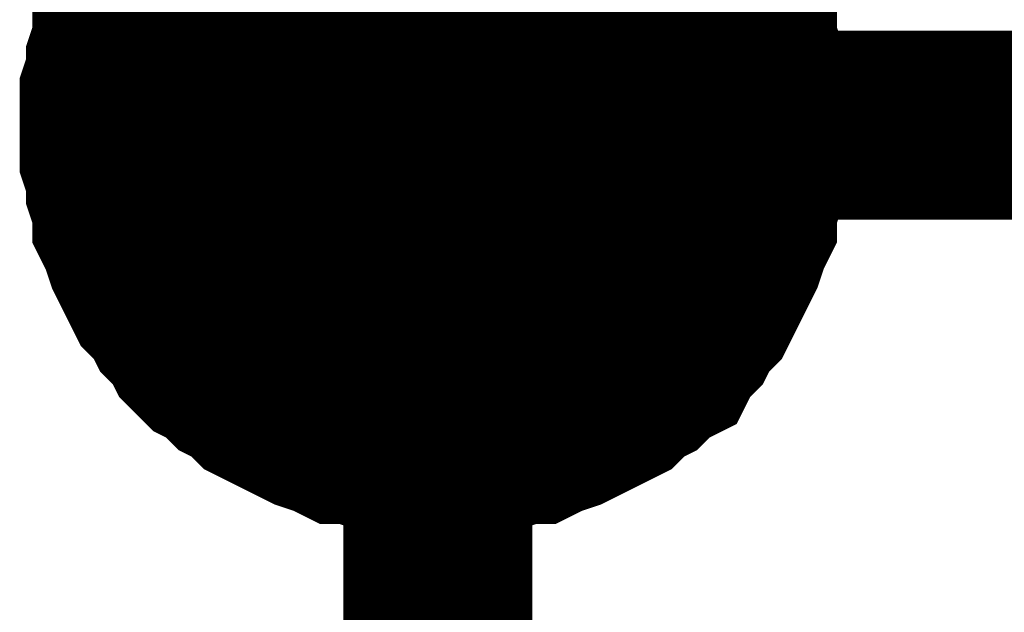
# Model space of a CAD drawing. Header units: inches. Extents: x 0 to 17, y 0 to 11.
# Tile 32 of 114: x 3.5745 to 3.636, y 5.7193 to 5.7564. Entities that reach past the tile are written whole.
import ezdxf

# ---------------------------------------------------------------- set-up
doc = ezdxf.new("R2010")
doc.units = ezdxf.units.IN
doc.header["$MEASUREMENT"] = 0
doc.layers.add('Sheet', color=255, linetype='Continuous')

msp = doc.modelspace()

# ---------------------------------------------------------------- linework, layer by layer
at = {"layer": 'Sheet'}
for points in [[(4.450606, 5.849697, 0.0118, 0.0118, 0), (4.450606, 5.749784, 0.0118, 0.0118, 0), (4.050583, 5.749784, 0.0118, 0.0118, 0), (3.600606, 5.749784, 0.0118, 0.0118, 0), (3.600606, 5.849697, 0.0118, 0.0118, 0)], [(3.580387, 5.749784, 0.0118, 0.0118, 0), (3.580387, 5.750973, 0.0118, 0.0118, 0), (3.580387, 5.751766, 0.0118, 0.0118, 0), (3.580784, 5.752956, 0.0118, 0.0118, 0), (3.580784, 5.753749, 0.0118, 0.0118, 0), (3.58118, 5.754938, 0.0118, 0.0118, 0), (3.58118, 5.755731, 0.0118, 0.0118, 0), (3.581576, 5.756524, 0.0118, 0.0118, 0), (3.581973, 5.757713, 0.0118, 0.0118, 0), (3.582369, 5.758506, 0.0118, 0.0118, 0), (3.582766, 5.759299, 0.0118, 0.0118, 0), (3.583162, 5.760092, 0.0118, 0.0118, 0), (3.583955, 5.760885, 0.0118, 0.0118, 0), (3.584352, 5.761678, 0.0118, 0.0118, 0), (3.585145, 5.762471, 0.0118, 0.0118, 0)], [(3.580387, 5.749784, 0.0118, 0.0118, 0), (3.580387, 5.750973, 0.0118, 0.0118, 0), (3.580387, 5.751766, 0.0118, 0.0118, 0), (3.580784, 5.752956, 0.0118, 0.0118, 0), (3.580784, 5.753749, 0.0118, 0.0118, 0), (3.58118, 5.754938, 0.0118, 0.0118, 0), (3.58118, 5.755731, 0.0118, 0.0118, 0), (3.581576, 5.756524, 0.0118, 0.0118, 0), (3.581973, 5.757713, 0.0118, 0.0118, 0), (3.582369, 5.758506, 0.0118, 0.0118, 0), (3.582766, 5.759299, 0.0118, 0.0118, 0), (3.583162, 5.760092, 0.0118, 0.0118, 0), (3.583955, 5.760885, 0.0118, 0.0118, 0), (3.584352, 5.761678, 0.0118, 0.0118, 0), (3.585145, 5.762471, 0.0118, 0.0118, 0)], [(3.580387, 5.749784, 0.0118, 0.0118, 0), (3.580387, 5.750973, 0.0118, 0.0118, 0), (3.580387, 5.751766, 0.0118, 0.0118, 0), (3.580784, 5.752956, 0.0118, 0.0118, 0), (3.580784, 5.753749, 0.0118, 0.0118, 0), (3.58118, 5.754938, 0.0118, 0.0118, 0), (3.58118, 5.755731, 0.0118, 0.0118, 0), (3.581576, 5.756524, 0.0118, 0.0118, 0), (3.581973, 5.757713, 0.0118, 0.0118, 0), (3.582369, 5.758506, 0.0118, 0.0118, 0), (3.582766, 5.759299, 0.0118, 0.0118, 0), (3.583162, 5.760092, 0.0118, 0.0118, 0), (3.583955, 5.760885, 0.0118, 0.0118, 0), (3.584352, 5.761678, 0.0118, 0.0118, 0), (3.585145, 5.762471, 0.0118, 0.0118, 0)], [(3.580387, 5.749784, 0.0118, 0.0118, 0), (3.580387, 5.750973, 0.0118, 0.0118, 0), (3.580387, 5.751766, 0.0118, 0.0118, 0), (3.580784, 5.752956, 0.0118, 0.0118, 0), (3.580784, 5.753749, 0.0118, 0.0118, 0), (3.58118, 5.754938, 0.0118, 0.0118, 0), (3.58118, 5.755731, 0.0118, 0.0118, 0), (3.581576, 5.756524, 0.0118, 0.0118, 0), (3.581973, 5.757713, 0.0118, 0.0118, 0), (3.582369, 5.758506, 0.0118, 0.0118, 0), (3.582766, 5.759299, 0.0118, 0.0118, 0), (3.583162, 5.760092, 0.0118, 0.0118, 0), (3.583955, 5.760885, 0.0118, 0.0118, 0), (3.584352, 5.761678, 0.0118, 0.0118, 0), (3.585145, 5.762471, 0.0118, 0.0118, 0)], [(3.616068, 5.762471, 0.0118, 0.0118, 0), (3.616465, 5.761678, 0.0118, 0.0118, 0), (3.617257, 5.760885, 0.0118, 0.0118, 0), (3.617654, 5.760092, 0.0118, 0.0118, 0), (3.61805, 5.759299, 0.0118, 0.0118, 0), (3.618447, 5.758506, 0.0118, 0.0118, 0), (3.618843, 5.757713, 0.0118, 0.0118, 0), (3.61924, 5.756524, 0.0118, 0.0118, 0), (3.619636, 5.755731, 0.0118, 0.0118, 0), (3.619636, 5.754938, 0.0118, 0.0118, 0), (3.620033, 5.753749, 0.0118, 0.0118, 0), (3.620033, 5.752956, 0.0118, 0.0118, 0), (3.620429, 5.751766, 0.0118, 0.0118, 0), (3.620429, 5.750973, 0.0118, 0.0118, 0), (3.620429, 5.749784, 0.0118, 0.0118, 0)], [(3.616068, 5.762471, 0.0118, 0.0118, 0), (3.616465, 5.761678, 0.0118, 0.0118, 0), (3.617257, 5.760885, 0.0118, 0.0118, 0), (3.617654, 5.760092, 0.0118, 0.0118, 0), (3.61805, 5.759299, 0.0118, 0.0118, 0), (3.618447, 5.758506, 0.0118, 0.0118, 0), (3.618843, 5.757713, 0.0118, 0.0118, 0), (3.61924, 5.756524, 0.0118, 0.0118, 0), (3.619636, 5.755731, 0.0118, 0.0118, 0), (3.619636, 5.754938, 0.0118, 0.0118, 0), (3.620033, 5.753749, 0.0118, 0.0118, 0), (3.620033, 5.752956, 0.0118, 0.0118, 0), (3.620429, 5.751766, 0.0118, 0.0118, 0), (3.620429, 5.750973, 0.0118, 0.0118, 0), (3.620429, 5.749784, 0.0118, 0.0118, 0)], [(3.616068, 5.762471, 0.0118, 0.0118, 0), (3.616465, 5.761678, 0.0118, 0.0118, 0), (3.617257, 5.760885, 0.0118, 0.0118, 0), (3.617654, 5.760092, 0.0118, 0.0118, 0), (3.61805, 5.759299, 0.0118, 0.0118, 0), (3.618447, 5.758506, 0.0118, 0.0118, 0), (3.618843, 5.757713, 0.0118, 0.0118, 0), (3.61924, 5.756524, 0.0118, 0.0118, 0), (3.619636, 5.755731, 0.0118, 0.0118, 0), (3.619636, 5.754938, 0.0118, 0.0118, 0), (3.620033, 5.753749, 0.0118, 0.0118, 0), (3.620033, 5.752956, 0.0118, 0.0118, 0), (3.620429, 5.751766, 0.0118, 0.0118, 0), (3.620429, 5.750973, 0.0118, 0.0118, 0), (3.620429, 5.749784, 0.0118, 0.0118, 0)], [(3.616068, 5.762471, 0.0118, 0.0118, 0), (3.616465, 5.761678, 0.0118, 0.0118, 0), (3.617257, 5.760885, 0.0118, 0.0118, 0), (3.617654, 5.760092, 0.0118, 0.0118, 0), (3.61805, 5.759299, 0.0118, 0.0118, 0), (3.618447, 5.758506, 0.0118, 0.0118, 0), (3.618843, 5.757713, 0.0118, 0.0118, 0), (3.61924, 5.756524, 0.0118, 0.0118, 0), (3.619636, 5.755731, 0.0118, 0.0118, 0), (3.619636, 5.754938, 0.0118, 0.0118, 0), (3.620033, 5.753749, 0.0118, 0.0118, 0), (3.620033, 5.752956, 0.0118, 0.0118, 0), (3.620429, 5.751766, 0.0118, 0.0118, 0), (3.620429, 5.750973, 0.0118, 0.0118, 0), (3.620429, 5.749784, 0.0118, 0.0118, 0)], [(3.580387, 5.749784, 0.0039, 0.0039, 0), (3.580387, 5.750973, 0.0039, 0.0039, 0), (3.580387, 5.751766, 0.0039, 0.0039, 0), (3.580784, 5.752956, 0.0039, 0.0039, 0), (3.580784, 5.753749, 0.0039, 0.0039, 0), (3.58118, 5.754938, 0.0039, 0.0039, 0), (3.58118, 5.755731, 0.0039, 0.0039, 0), (3.581576, 5.756524, 0.0039, 0.0039, 0), (3.581973, 5.757713, 0.0039, 0.0039, 0), (3.582369, 5.758506, 0.0039, 0.0039, 0)], [(3.580387, 5.749784, 0.0039, 0.0039, 0), (3.580387, 5.750973, 0.0039, 0.0039, 0), (3.580387, 5.751766, 0.0039, 0.0039, 0), (3.580784, 5.752956, 0.0039, 0.0039, 0), (3.580784, 5.753749, 0.0039, 0.0039, 0), (3.58118, 5.754938, 0.0039, 0.0039, 0), (3.58118, 5.755731, 0.0039, 0.0039, 0), (3.581576, 5.756524, 0.0039, 0.0039, 0), (3.581973, 5.757713, 0.0039, 0.0039, 0), (3.582369, 5.758506, 0.0039, 0.0039, 0)], [(3.580387, 5.749784, 0.0039, 0.0039, 0), (3.580387, 5.750973, 0.0039, 0.0039, 0), (3.580387, 5.751766, 0.0039, 0.0039, 0), (3.580784, 5.752956, 0.0039, 0.0039, 0), (3.580784, 5.753749, 0.0039, 0.0039, 0), (3.58118, 5.754938, 0.0039, 0.0039, 0), (3.58118, 5.755731, 0.0039, 0.0039, 0), (3.581576, 5.756524, 0.0039, 0.0039, 0), (3.581973, 5.757713, 0.0039, 0.0039, 0), (3.582369, 5.758506, 0.0039, 0.0039, 0)], [(3.580387, 5.749784, 0.0039, 0.0039, 0), (3.580387, 5.750973, 0.0039, 0.0039, 0), (3.580387, 5.751766, 0.0039, 0.0039, 0), (3.580784, 5.752956, 0.0039, 0.0039, 0), (3.580784, 5.753749, 0.0039, 0.0039, 0), (3.58118, 5.754938, 0.0039, 0.0039, 0), (3.58118, 5.755731, 0.0039, 0.0039, 0), (3.581576, 5.756524, 0.0039, 0.0039, 0), (3.581973, 5.757713, 0.0039, 0.0039, 0), (3.582369, 5.758506, 0.0039, 0.0039, 0)], [(3.618447, 5.758506, 0.0039, 0.0039, 0), (3.618843, 5.757713, 0.0039, 0.0039, 0), (3.61924, 5.756524, 0.0039, 0.0039, 0), (3.619636, 5.755731, 0.0039, 0.0039, 0), (3.619636, 5.754938, 0.0039, 0.0039, 0), (3.620033, 5.753749, 0.0039, 0.0039, 0), (3.620033, 5.752956, 0.0039, 0.0039, 0), (3.620429, 5.751766, 0.0039, 0.0039, 0), (3.620429, 5.750973, 0.0039, 0.0039, 0), (3.620429, 5.749784, 0.0039, 0.0039, 0)], [(3.618447, 5.758506, 0.0039, 0.0039, 0), (3.618843, 5.757713, 0.0039, 0.0039, 0), (3.61924, 5.756524, 0.0039, 0.0039, 0), (3.619636, 5.755731, 0.0039, 0.0039, 0), (3.619636, 5.754938, 0.0039, 0.0039, 0), (3.620033, 5.753749, 0.0039, 0.0039, 0), (3.620033, 5.752956, 0.0039, 0.0039, 0), (3.620429, 5.751766, 0.0039, 0.0039, 0), (3.620429, 5.750973, 0.0039, 0.0039, 0), (3.620429, 5.749784, 0.0039, 0.0039, 0)], [(3.618447, 5.758506, 0.0039, 0.0039, 0), (3.618843, 5.757713, 0.0039, 0.0039, 0), (3.61924, 5.756524, 0.0039, 0.0039, 0), (3.619636, 5.755731, 0.0039, 0.0039, 0), (3.619636, 5.754938, 0.0039, 0.0039, 0), (3.620033, 5.753749, 0.0039, 0.0039, 0), (3.620033, 5.752956, 0.0039, 0.0039, 0), (3.620429, 5.751766, 0.0039, 0.0039, 0), (3.620429, 5.750973, 0.0039, 0.0039, 0), (3.620429, 5.749784, 0.0039, 0.0039, 0)], [(3.618447, 5.758506, 0.0039, 0.0039, 0), (3.618843, 5.757713, 0.0039, 0.0039, 0), (3.61924, 5.756524, 0.0039, 0.0039, 0), (3.619636, 5.755731, 0.0039, 0.0039, 0), (3.619636, 5.754938, 0.0039, 0.0039, 0), (3.620033, 5.753749, 0.0039, 0.0039, 0), (3.620033, 5.752956, 0.0039, 0.0039, 0), (3.620429, 5.751766, 0.0039, 0.0039, 0), (3.620429, 5.750973, 0.0039, 0.0039, 0), (3.620429, 5.749784, 0.0039, 0.0039, 0)], [(3.600606, 5.72996, 0.0118, 0.0118, 0), (3.599417, 5.72996, 0.0118, 0.0118, 0), (3.598624, 5.72996, 0.0118, 0.0118, 0), (3.597435, 5.730356, 0.0118, 0.0118, 0), (3.596642, 5.730356, 0.0118, 0.0118, 0), (3.595452, 5.730753, 0.0118, 0.0118, 0), (3.59466, 5.730753, 0.0118, 0.0118, 0), (3.593867, 5.731149, 0.0118, 0.0118, 0), (3.592677, 5.731546, 0.0118, 0.0118, 0), (3.591884, 5.731942, 0.0118, 0.0118, 0), (3.591091, 5.732339, 0.0118, 0.0118, 0), (3.590299, 5.732735, 0.0118, 0.0118, 0), (3.589506, 5.733131, 0.0118, 0.0118, 0), (3.588713, 5.733924, 0.0118, 0.0118, 0), (3.58792, 5.734321, 0.0118, 0.0118, 0), (3.587127, 5.735114, 0.0118, 0.0118, 0), (3.586334, 5.73551, 0.0118, 0.0118, 0), (3.585541, 5.736303, 0.0118, 0.0118, 0), (3.585145, 5.737096, 0.0118, 0.0118, 0), (3.584352, 5.737889, 0.0118, 0.0118, 0), (3.583955, 5.738682, 0.0118, 0.0118, 0), (3.583162, 5.739475, 0.0118, 0.0118, 0), (3.582766, 5.740268, 0.0118, 0.0118, 0), (3.582369, 5.741061, 0.0118, 0.0118, 0), (3.581973, 5.741854, 0.0118, 0.0118, 0), (3.581576, 5.743044, 0.0118, 0.0118, 0), (3.58118, 5.743837, 0.0118, 0.0118, 0), (3.58118, 5.744629, 0.0118, 0.0118, 0), (3.580784, 5.745819, 0.0118, 0.0118, 0), (3.580784, 5.746612, 0.0118, 0.0118, 0), (3.580387, 5.747801, 0.0118, 0.0118, 0), (3.580387, 5.748594, 0.0118, 0.0118, 0), (3.580387, 5.749784, 0.0118, 0.0118, 0)], [(3.580387, 5.749784, 0.0118, 0.0118, 0), (3.580387, 5.749784, 0.0118, 0.0118, 0)], [(3.600606, 5.72996, 0.0118, 0.0118, 0), (3.599417, 5.72996, 0.0118, 0.0118, 0), (3.598624, 5.72996, 0.0118, 0.0118, 0), (3.597435, 5.730356, 0.0118, 0.0118, 0), (3.596642, 5.730356, 0.0118, 0.0118, 0), (3.595452, 5.730753, 0.0118, 0.0118, 0), (3.59466, 5.730753, 0.0118, 0.0118, 0), (3.593867, 5.731149, 0.0118, 0.0118, 0), (3.592677, 5.731546, 0.0118, 0.0118, 0), (3.591884, 5.731942, 0.0118, 0.0118, 0), (3.591091, 5.732339, 0.0118, 0.0118, 0), (3.590299, 5.732735, 0.0118, 0.0118, 0), (3.589506, 5.733131, 0.0118, 0.0118, 0), (3.588713, 5.733924, 0.0118, 0.0118, 0), (3.58792, 5.734321, 0.0118, 0.0118, 0), (3.587127, 5.735114, 0.0118, 0.0118, 0), (3.586334, 5.73551, 0.0118, 0.0118, 0), (3.585541, 5.736303, 0.0118, 0.0118, 0), (3.585145, 5.737096, 0.0118, 0.0118, 0), (3.584352, 5.737889, 0.0118, 0.0118, 0), (3.583955, 5.738682, 0.0118, 0.0118, 0), (3.583162, 5.739475, 0.0118, 0.0118, 0), (3.582766, 5.740268, 0.0118, 0.0118, 0), (3.582369, 5.741061, 0.0118, 0.0118, 0), (3.581973, 5.741854, 0.0118, 0.0118, 0), (3.581576, 5.743044, 0.0118, 0.0118, 0), (3.58118, 5.743837, 0.0118, 0.0118, 0), (3.58118, 5.744629, 0.0118, 0.0118, 0), (3.580784, 5.745819, 0.0118, 0.0118, 0), (3.580784, 5.746612, 0.0118, 0.0118, 0), (3.580387, 5.747801, 0.0118, 0.0118, 0), (3.580387, 5.748594, 0.0118, 0.0118, 0), (3.580387, 5.749784, 0.0118, 0.0118, 0)], [(3.580387, 5.749784, 0.0118, 0.0118, 0), (3.580387, 5.749784, 0.0118, 0.0118, 0)], [(3.600606, 5.72996, 0.0118, 0.0118, 0), (3.599417, 5.72996, 0.0118, 0.0118, 0), (3.598624, 5.72996, 0.0118, 0.0118, 0), (3.597435, 5.730356, 0.0118, 0.0118, 0), (3.596642, 5.730356, 0.0118, 0.0118, 0), (3.595452, 5.730753, 0.0118, 0.0118, 0), (3.59466, 5.730753, 0.0118, 0.0118, 0), (3.593867, 5.731149, 0.0118, 0.0118, 0), (3.592677, 5.731546, 0.0118, 0.0118, 0), (3.591884, 5.731942, 0.0118, 0.0118, 0), (3.591091, 5.732339, 0.0118, 0.0118, 0), (3.590299, 5.732735, 0.0118, 0.0118, 0), (3.589506, 5.733131, 0.0118, 0.0118, 0), (3.588713, 5.733924, 0.0118, 0.0118, 0), (3.58792, 5.734321, 0.0118, 0.0118, 0), (3.587127, 5.735114, 0.0118, 0.0118, 0), (3.586334, 5.73551, 0.0118, 0.0118, 0), (3.585541, 5.736303, 0.0118, 0.0118, 0), (3.585145, 5.737096, 0.0118, 0.0118, 0), (3.584352, 5.737889, 0.0118, 0.0118, 0), (3.583955, 5.738682, 0.0118, 0.0118, 0), (3.583162, 5.739475, 0.0118, 0.0118, 0), (3.582766, 5.740268, 0.0118, 0.0118, 0), (3.582369, 5.741061, 0.0118, 0.0118, 0), (3.581973, 5.741854, 0.0118, 0.0118, 0), (3.581576, 5.743044, 0.0118, 0.0118, 0), (3.58118, 5.743837, 0.0118, 0.0118, 0), (3.58118, 5.744629, 0.0118, 0.0118, 0), (3.580784, 5.745819, 0.0118, 0.0118, 0), (3.580784, 5.746612, 0.0118, 0.0118, 0), (3.580387, 5.747801, 0.0118, 0.0118, 0), (3.580387, 5.748594, 0.0118, 0.0118, 0), (3.580387, 5.749784, 0.0118, 0.0118, 0)], [(3.580387, 5.749784, 0.0118, 0.0118, 0), (3.580387, 5.749784, 0.0118, 0.0118, 0)], [(3.600606, 5.72996, 0.0118, 0.0118, 0), (3.599417, 5.72996, 0.0118, 0.0118, 0), (3.598624, 5.72996, 0.0118, 0.0118, 0), (3.597435, 5.730356, 0.0118, 0.0118, 0), (3.596642, 5.730356, 0.0118, 0.0118, 0), (3.595452, 5.730753, 0.0118, 0.0118, 0), (3.59466, 5.730753, 0.0118, 0.0118, 0), (3.593867, 5.731149, 0.0118, 0.0118, 0), (3.592677, 5.731546, 0.0118, 0.0118, 0), (3.591884, 5.731942, 0.0118, 0.0118, 0), (3.591091, 5.732339, 0.0118, 0.0118, 0), (3.590299, 5.732735, 0.0118, 0.0118, 0), (3.589506, 5.733131, 0.0118, 0.0118, 0), (3.588713, 5.733924, 0.0118, 0.0118, 0), (3.58792, 5.734321, 0.0118, 0.0118, 0), (3.587127, 5.735114, 0.0118, 0.0118, 0), (3.586334, 5.73551, 0.0118, 0.0118, 0), (3.585541, 5.736303, 0.0118, 0.0118, 0), (3.585145, 5.737096, 0.0118, 0.0118, 0), (3.584352, 5.737889, 0.0118, 0.0118, 0), (3.583955, 5.738682, 0.0118, 0.0118, 0), (3.583162, 5.739475, 0.0118, 0.0118, 0), (3.582766, 5.740268, 0.0118, 0.0118, 0), (3.582369, 5.741061, 0.0118, 0.0118, 0), (3.581973, 5.741854, 0.0118, 0.0118, 0), (3.581576, 5.743044, 0.0118, 0.0118, 0), (3.58118, 5.743837, 0.0118, 0.0118, 0), (3.58118, 5.744629, 0.0118, 0.0118, 0), (3.580784, 5.745819, 0.0118, 0.0118, 0), (3.580784, 5.746612, 0.0118, 0.0118, 0), (3.580387, 5.747801, 0.0118, 0.0118, 0), (3.580387, 5.748594, 0.0118, 0.0118, 0), (3.580387, 5.749784, 0.0118, 0.0118, 0)], [(3.580387, 5.749784, 0.0118, 0.0118, 0), (3.580387, 5.749784, 0.0118, 0.0118, 0)], [(3.600606, 5.64987, 0.0118, 0.0118, 0), (3.600606, 5.749784, 0.0118, 0.0118, 0)], [(3.620429, 5.749784, 0.0118, 0.0118, 0), (3.620429, 5.748594, 0.0118, 0.0118, 0), (3.620429, 5.747801, 0.0118, 0.0118, 0), (3.620033, 5.746612, 0.0118, 0.0118, 0), (3.620033, 5.745819, 0.0118, 0.0118, 0), (3.619636, 5.744629, 0.0118, 0.0118, 0), (3.619636, 5.743837, 0.0118, 0.0118, 0), (3.61924, 5.743044, 0.0118, 0.0118, 0), (3.618843, 5.741854, 0.0118, 0.0118, 0), (3.618447, 5.741061, 0.0118, 0.0118, 0), (3.61805, 5.740268, 0.0118, 0.0118, 0), (3.617654, 5.739475, 0.0118, 0.0118, 0), (3.617257, 5.738682, 0.0118, 0.0118, 0), (3.616465, 5.737889, 0.0118, 0.0118, 0), (3.616068, 5.737096, 0.0118, 0.0118, 0), (3.615275, 5.736303, 0.0118, 0.0118, 0), (3.614879, 5.73551, 0.0118, 0.0118, 0), (3.614086, 5.735114, 0.0118, 0.0118, 0), (3.613293, 5.734321, 0.0118, 0.0118, 0), (3.6125, 5.733924, 0.0118, 0.0118, 0), (3.611707, 5.733131, 0.0118, 0.0118, 0), (3.610914, 5.732735, 0.0118, 0.0118, 0), (3.610121, 5.732339, 0.0118, 0.0118, 0), (3.609328, 5.731942, 0.0118, 0.0118, 0), (3.608535, 5.731546, 0.0118, 0.0118, 0), (3.607346, 5.731149, 0.0118, 0.0118, 0), (3.606553, 5.730753, 0.0118, 0.0118, 0), (3.60576, 5.730753, 0.0118, 0.0118, 0), (3.604571, 5.730356, 0.0118, 0.0118, 0), (3.603778, 5.730356, 0.0118, 0.0118, 0), (3.602589, 5.72996, 0.0118, 0.0118, 0), (3.601796, 5.72996, 0.0118, 0.0118, 0), (3.600606, 5.72996, 0.0118, 0.0118, 0)], [(3.620429, 5.749784, 0.0118, 0.0118, 0), (3.620429, 5.748594, 0.0118, 0.0118, 0), (3.620429, 5.747801, 0.0118, 0.0118, 0), (3.620033, 5.746612, 0.0118, 0.0118, 0), (3.620033, 5.745819, 0.0118, 0.0118, 0), (3.619636, 5.744629, 0.0118, 0.0118, 0), (3.619636, 5.743837, 0.0118, 0.0118, 0), (3.61924, 5.743044, 0.0118, 0.0118, 0), (3.618843, 5.741854, 0.0118, 0.0118, 0), (3.618447, 5.741061, 0.0118, 0.0118, 0), (3.61805, 5.740268, 0.0118, 0.0118, 0), (3.617654, 5.739475, 0.0118, 0.0118, 0), (3.617257, 5.738682, 0.0118, 0.0118, 0), (3.616465, 5.737889, 0.0118, 0.0118, 0), (3.616068, 5.737096, 0.0118, 0.0118, 0), (3.615275, 5.736303, 0.0118, 0.0118, 0), (3.614879, 5.73551, 0.0118, 0.0118, 0), (3.614086, 5.735114, 0.0118, 0.0118, 0), (3.613293, 5.734321, 0.0118, 0.0118, 0), (3.6125, 5.733924, 0.0118, 0.0118, 0), (3.611707, 5.733131, 0.0118, 0.0118, 0), (3.610914, 5.732735, 0.0118, 0.0118, 0), (3.610121, 5.732339, 0.0118, 0.0118, 0), (3.609328, 5.731942, 0.0118, 0.0118, 0), (3.608535, 5.731546, 0.0118, 0.0118, 0), (3.607346, 5.731149, 0.0118, 0.0118, 0), (3.606553, 5.730753, 0.0118, 0.0118, 0), (3.60576, 5.730753, 0.0118, 0.0118, 0), (3.604571, 5.730356, 0.0118, 0.0118, 0), (3.603778, 5.730356, 0.0118, 0.0118, 0), (3.602589, 5.72996, 0.0118, 0.0118, 0), (3.601796, 5.72996, 0.0118, 0.0118, 0), (3.600606, 5.72996, 0.0118, 0.0118, 0)], [(3.620429, 5.749784, 0.0118, 0.0118, 0), (3.620429, 5.748594, 0.0118, 0.0118, 0), (3.620429, 5.747801, 0.0118, 0.0118, 0), (3.620033, 5.746612, 0.0118, 0.0118, 0), (3.620033, 5.745819, 0.0118, 0.0118, 0), (3.619636, 5.744629, 0.0118, 0.0118, 0), (3.619636, 5.743837, 0.0118, 0.0118, 0), (3.61924, 5.743044, 0.0118, 0.0118, 0), (3.618843, 5.741854, 0.0118, 0.0118, 0), (3.618447, 5.741061, 0.0118, 0.0118, 0), (3.61805, 5.740268, 0.0118, 0.0118, 0), (3.617654, 5.739475, 0.0118, 0.0118, 0), (3.617257, 5.738682, 0.0118, 0.0118, 0), (3.616465, 5.737889, 0.0118, 0.0118, 0), (3.616068, 5.737096, 0.0118, 0.0118, 0), (3.615275, 5.736303, 0.0118, 0.0118, 0), (3.614879, 5.73551, 0.0118, 0.0118, 0), (3.614086, 5.735114, 0.0118, 0.0118, 0), (3.613293, 5.734321, 0.0118, 0.0118, 0), (3.6125, 5.733924, 0.0118, 0.0118, 0), (3.611707, 5.733131, 0.0118, 0.0118, 0), (3.610914, 5.732735, 0.0118, 0.0118, 0), (3.610121, 5.732339, 0.0118, 0.0118, 0), (3.609328, 5.731942, 0.0118, 0.0118, 0), (3.608535, 5.731546, 0.0118, 0.0118, 0), (3.607346, 5.731149, 0.0118, 0.0118, 0), (3.606553, 5.730753, 0.0118, 0.0118, 0), (3.60576, 5.730753, 0.0118, 0.0118, 0), (3.604571, 5.730356, 0.0118, 0.0118, 0), (3.603778, 5.730356, 0.0118, 0.0118, 0), (3.602589, 5.72996, 0.0118, 0.0118, 0), (3.601796, 5.72996, 0.0118, 0.0118, 0), (3.600606, 5.72996, 0.0118, 0.0118, 0)], [(3.620429, 5.749784, 0.0118, 0.0118, 0), (3.620429, 5.748594, 0.0118, 0.0118, 0), (3.620429, 5.747801, 0.0118, 0.0118, 0), (3.620033, 5.746612, 0.0118, 0.0118, 0), (3.620033, 5.745819, 0.0118, 0.0118, 0), (3.619636, 5.744629, 0.0118, 0.0118, 0), (3.619636, 5.743837, 0.0118, 0.0118, 0), (3.61924, 5.743044, 0.0118, 0.0118, 0), (3.618843, 5.741854, 0.0118, 0.0118, 0), (3.618447, 5.741061, 0.0118, 0.0118, 0), (3.61805, 5.740268, 0.0118, 0.0118, 0), (3.617654, 5.739475, 0.0118, 0.0118, 0), (3.617257, 5.738682, 0.0118, 0.0118, 0), (3.616465, 5.737889, 0.0118, 0.0118, 0), (3.616068, 5.737096, 0.0118, 0.0118, 0), (3.615275, 5.736303, 0.0118, 0.0118, 0), (3.614879, 5.73551, 0.0118, 0.0118, 0), (3.614086, 5.735114, 0.0118, 0.0118, 0), (3.613293, 5.734321, 0.0118, 0.0118, 0), (3.6125, 5.733924, 0.0118, 0.0118, 0), (3.611707, 5.733131, 0.0118, 0.0118, 0), (3.610914, 5.732735, 0.0118, 0.0118, 0), (3.610121, 5.732339, 0.0118, 0.0118, 0), (3.609328, 5.731942, 0.0118, 0.0118, 0), (3.608535, 5.731546, 0.0118, 0.0118, 0), (3.607346, 5.731149, 0.0118, 0.0118, 0), (3.606553, 5.730753, 0.0118, 0.0118, 0), (3.60576, 5.730753, 0.0118, 0.0118, 0), (3.604571, 5.730356, 0.0118, 0.0118, 0), (3.603778, 5.730356, 0.0118, 0.0118, 0), (3.602589, 5.72996, 0.0118, 0.0118, 0), (3.601796, 5.72996, 0.0118, 0.0118, 0), (3.600606, 5.72996, 0.0118, 0.0118, 0)], [(3.620429, 5.749784, 0.0118, 0.0118, 0), (3.620429, 5.749784, 0.0118, 0.0118, 0), (3.620429, 5.749784, 0.0118, 0.0118, 0), (3.620429, 5.749784, 0.0118, 0.0118, 0), (3.620429, 5.749784, 0.0118, 0.0118, 0), (3.620429, 5.749784, 0.0118, 0.0118, 0), (3.620429, 5.749784, 0.0118, 0.0118, 0), (3.620429, 5.749784, 0.0118, 0.0118, 0), (3.620429, 5.749784, 0.0118, 0.0118, 0), (3.620429, 5.749784, 0.0118, 0.0118, 0), (3.620429, 5.749784, 0.0118, 0.0118, 0), (3.620429, 5.749784, 0.0118, 0.0118, 0), (3.620429, 5.749784, 0.0118, 0.0118, 0), (3.620429, 5.749784, 0.0118, 0.0118, 0), (3.620429, 5.749784, 0.0118, 0.0118, 0), (3.620429, 5.749784, 0.0118, 0.0118, 0), (3.620429, 5.749784, 0.0118, 0.0118, 0), (3.620429, 5.749784, 0.0118, 0.0118, 0), (3.620429, 5.749784, 0.0118, 0.0118, 0), (3.620429, 5.749784, 0.0118, 0.0118, 0), (3.620429, 5.749784, 0.0118, 0.0118, 0), (3.620429, 5.749784, 0.0118, 0.0118, 0), (3.620429, 5.749784, 0.0118, 0.0118, 0), (3.620429, 5.749784, 0.0118, 0.0118, 0), (3.620429, 5.749784, 0.0118, 0.0118, 0), (3.620429, 5.749784, 0.0118, 0.0118, 0), (3.620429, 5.749784, 0.0118, 0.0118, 0), (3.620429, 5.749784, 0.0118, 0.0118, 0), (3.620429, 5.749784, 0.0118, 0.0118, 0), (3.620429, 5.749784, 0.0118, 0.0118, 0), (3.620429, 5.749784, 0.0118, 0.0118, 0), (3.620429, 5.749784, 0.0118, 0.0118, 0), (3.620429, 5.749784, 0.0118, 0.0118, 0)], [(3.620429, 5.749784, 0.0118, 0.0118, 0), (3.620429, 5.749784, 0.0118, 0.0118, 0)], [(3.620429, 5.749784, 0.0118, 0.0118, 0), (3.620429, 5.749784, 0.0118, 0.0118, 0), (3.620429, 5.749784, 0.0118, 0.0118, 0), (3.620429, 5.749784, 0.0118, 0.0118, 0), (3.620429, 5.749784, 0.0118, 0.0118, 0), (3.620429, 5.749784, 0.0118, 0.0118, 0), (3.620429, 5.749784, 0.0118, 0.0118, 0), (3.620429, 5.749784, 0.0118, 0.0118, 0), (3.620429, 5.749784, 0.0118, 0.0118, 0), (3.620429, 5.749784, 0.0118, 0.0118, 0), (3.620429, 5.749784, 0.0118, 0.0118, 0), (3.620429, 5.749784, 0.0118, 0.0118, 0), (3.620429, 5.749784, 0.0118, 0.0118, 0), (3.620429, 5.749784, 0.0118, 0.0118, 0), (3.620429, 5.749784, 0.0118, 0.0118, 0), (3.620429, 5.749784, 0.0118, 0.0118, 0), (3.620429, 5.749784, 0.0118, 0.0118, 0), (3.620429, 5.749784, 0.0118, 0.0118, 0), (3.620429, 5.749784, 0.0118, 0.0118, 0), (3.620429, 5.749784, 0.0118, 0.0118, 0), (3.620429, 5.749784, 0.0118, 0.0118, 0), (3.620429, 5.749784, 0.0118, 0.0118, 0), (3.620429, 5.749784, 0.0118, 0.0118, 0), (3.620429, 5.749784, 0.0118, 0.0118, 0), (3.620429, 5.749784, 0.0118, 0.0118, 0), (3.620429, 5.749784, 0.0118, 0.0118, 0), (3.620429, 5.749784, 0.0118, 0.0118, 0), (3.620429, 5.749784, 0.0118, 0.0118, 0), (3.620429, 5.749784, 0.0118, 0.0118, 0), (3.620429, 5.749784, 0.0118, 0.0118, 0), (3.620429, 5.749784, 0.0118, 0.0118, 0), (3.620429, 5.749784, 0.0118, 0.0118, 0), (3.620429, 5.749784, 0.0118, 0.0118, 0)], [(3.620429, 5.749784, 0.0118, 0.0118, 0), (3.620429, 5.749784, 0.0118, 0.0118, 0)], [(3.620429, 5.749784, 0.0118, 0.0118, 0), (3.620429, 5.749784, 0.0118, 0.0118, 0), (3.620429, 5.749784, 0.0118, 0.0118, 0), (3.620429, 5.749784, 0.0118, 0.0118, 0), (3.620429, 5.749784, 0.0118, 0.0118, 0), (3.620429, 5.749784, 0.0118, 0.0118, 0), (3.620429, 5.749784, 0.0118, 0.0118, 0), (3.620429, 5.749784, 0.0118, 0.0118, 0), (3.620429, 5.749784, 0.0118, 0.0118, 0), (3.620429, 5.749784, 0.0118, 0.0118, 0), (3.620429, 5.749784, 0.0118, 0.0118, 0), (3.620429, 5.749784, 0.0118, 0.0118, 0), (3.620429, 5.749784, 0.0118, 0.0118, 0), (3.620429, 5.749784, 0.0118, 0.0118, 0), (3.620429, 5.749784, 0.0118, 0.0118, 0), (3.620429, 5.749784, 0.0118, 0.0118, 0), (3.620429, 5.749784, 0.0118, 0.0118, 0), (3.620429, 5.749784, 0.0118, 0.0118, 0), (3.620429, 5.749784, 0.0118, 0.0118, 0), (3.620429, 5.749784, 0.0118, 0.0118, 0), (3.620429, 5.749784, 0.0118, 0.0118, 0), (3.620429, 5.749784, 0.0118, 0.0118, 0), (3.620429, 5.749784, 0.0118, 0.0118, 0), (3.620429, 5.749784, 0.0118, 0.0118, 0), (3.620429, 5.749784, 0.0118, 0.0118, 0), (3.620429, 5.749784, 0.0118, 0.0118, 0), (3.620429, 5.749784, 0.0118, 0.0118, 0), (3.620429, 5.749784, 0.0118, 0.0118, 0), (3.620429, 5.749784, 0.0118, 0.0118, 0), (3.620429, 5.749784, 0.0118, 0.0118, 0), (3.620429, 5.749784, 0.0118, 0.0118, 0), (3.620429, 5.749784, 0.0118, 0.0118, 0), (3.620429, 5.749784, 0.0118, 0.0118, 0)], [(3.620429, 5.749784, 0.0118, 0.0118, 0), (3.620429, 5.749784, 0.0118, 0.0118, 0)], [(3.620429, 5.749784, 0.0118, 0.0118, 0), (3.620429, 5.749784, 0.0118, 0.0118, 0), (3.620429, 5.749784, 0.0118, 0.0118, 0), (3.620429, 5.749784, 0.0118, 0.0118, 0), (3.620429, 5.749784, 0.0118, 0.0118, 0), (3.620429, 5.749784, 0.0118, 0.0118, 0), (3.620429, 5.749784, 0.0118, 0.0118, 0), (3.620429, 5.749784, 0.0118, 0.0118, 0), (3.620429, 5.749784, 0.0118, 0.0118, 0), (3.620429, 5.749784, 0.0118, 0.0118, 0), (3.620429, 5.749784, 0.0118, 0.0118, 0), (3.620429, 5.749784, 0.0118, 0.0118, 0), (3.620429, 5.749784, 0.0118, 0.0118, 0), (3.620429, 5.749784, 0.0118, 0.0118, 0), (3.620429, 5.749784, 0.0118, 0.0118, 0), (3.620429, 5.749784, 0.0118, 0.0118, 0), (3.620429, 5.749784, 0.0118, 0.0118, 0), (3.620429, 5.749784, 0.0118, 0.0118, 0), (3.620429, 5.749784, 0.0118, 0.0118, 0), (3.620429, 5.749784, 0.0118, 0.0118, 0), (3.620429, 5.749784, 0.0118, 0.0118, 0), (3.620429, 5.749784, 0.0118, 0.0118, 0), (3.620429, 5.749784, 0.0118, 0.0118, 0), (3.620429, 5.749784, 0.0118, 0.0118, 0), (3.620429, 5.749784, 0.0118, 0.0118, 0), (3.620429, 5.749784, 0.0118, 0.0118, 0), (3.620429, 5.749784, 0.0118, 0.0118, 0), (3.620429, 5.749784, 0.0118, 0.0118, 0), (3.620429, 5.749784, 0.0118, 0.0118, 0), (3.620429, 5.749784, 0.0118, 0.0118, 0), (3.620429, 5.749784, 0.0118, 0.0118, 0), (3.620429, 5.749784, 0.0118, 0.0118, 0), (3.620429, 5.749784, 0.0118, 0.0118, 0)], [(3.620429, 5.749784, 0.0118, 0.0118, 0), (3.620429, 5.749784, 0.0118, 0.0118, 0)], [(3.600606, 5.72996, 0.0039, 0.0039, 0), (3.599417, 5.72996, 0.0039, 0.0039, 0), (3.598624, 5.72996, 0.0039, 0.0039, 0), (3.597435, 5.730356, 0.0039, 0.0039, 0), (3.596642, 5.730356, 0.0039, 0.0039, 0), (3.595452, 5.730753, 0.0039, 0.0039, 0), (3.59466, 5.730753, 0.0039, 0.0039, 0), (3.593867, 5.731149, 0.0039, 0.0039, 0), (3.592677, 5.731546, 0.0039, 0.0039, 0), (3.591884, 5.731942, 0.0039, 0.0039, 0), (3.591091, 5.732339, 0.0039, 0.0039, 0), (3.590299, 5.732735, 0.0039, 0.0039, 0), (3.589506, 5.733131, 0.0039, 0.0039, 0), (3.588713, 5.733924, 0.0039, 0.0039, 0), (3.58792, 5.734321, 0.0039, 0.0039, 0), (3.587127, 5.735114, 0.0039, 0.0039, 0), (3.586334, 5.73551, 0.0039, 0.0039, 0), (3.585541, 5.736303, 0.0039, 0.0039, 0), (3.585145, 5.737096, 0.0039, 0.0039, 0), (3.584352, 5.737889, 0.0039, 0.0039, 0), (3.583955, 5.738682, 0.0039, 0.0039, 0), (3.583162, 5.739475, 0.0039, 0.0039, 0), (3.582766, 5.740268, 0.0039, 0.0039, 0), (3.582369, 5.741061, 0.0039, 0.0039, 0), (3.581973, 5.741854, 0.0039, 0.0039, 0), (3.581576, 5.743044, 0.0039, 0.0039, 0), (3.58118, 5.743837, 0.0039, 0.0039, 0), (3.58118, 5.744629, 0.0039, 0.0039, 0), (3.580784, 5.745819, 0.0039, 0.0039, 0), (3.580784, 5.746612, 0.0039, 0.0039, 0), (3.580387, 5.747801, 0.0039, 0.0039, 0), (3.580387, 5.748594, 0.0039, 0.0039, 0), (3.580387, 5.749784, 0.0039, 0.0039, 0)], [(3.580387, 5.749784, 0.0039, 0.0039, 0), (3.580387, 5.749784, 0.0039, 0.0039, 0)], [(3.600606, 5.72996, 0.0039, 0.0039, 0), (3.599417, 5.72996, 0.0039, 0.0039, 0), (3.598624, 5.72996, 0.0039, 0.0039, 0), (3.597435, 5.730356, 0.0039, 0.0039, 0), (3.596642, 5.730356, 0.0039, 0.0039, 0), (3.595452, 5.730753, 0.0039, 0.0039, 0), (3.59466, 5.730753, 0.0039, 0.0039, 0), (3.593867, 5.731149, 0.0039, 0.0039, 0), (3.592677, 5.731546, 0.0039, 0.0039, 0), (3.591884, 5.731942, 0.0039, 0.0039, 0), (3.591091, 5.732339, 0.0039, 0.0039, 0), (3.590299, 5.732735, 0.0039, 0.0039, 0), (3.589506, 5.733131, 0.0039, 0.0039, 0), (3.588713, 5.733924, 0.0039, 0.0039, 0), (3.58792, 5.734321, 0.0039, 0.0039, 0), (3.587127, 5.735114, 0.0039, 0.0039, 0), (3.586334, 5.73551, 0.0039, 0.0039, 0), (3.585541, 5.736303, 0.0039, 0.0039, 0), (3.585145, 5.737096, 0.0039, 0.0039, 0), (3.584352, 5.737889, 0.0039, 0.0039, 0), (3.583955, 5.738682, 0.0039, 0.0039, 0), (3.583162, 5.739475, 0.0039, 0.0039, 0), (3.582766, 5.740268, 0.0039, 0.0039, 0), (3.582369, 5.741061, 0.0039, 0.0039, 0), (3.581973, 5.741854, 0.0039, 0.0039, 0), (3.581576, 5.743044, 0.0039, 0.0039, 0), (3.58118, 5.743837, 0.0039, 0.0039, 0), (3.58118, 5.744629, 0.0039, 0.0039, 0), (3.580784, 5.745819, 0.0039, 0.0039, 0), (3.580784, 5.746612, 0.0039, 0.0039, 0), (3.580387, 5.747801, 0.0039, 0.0039, 0), (3.580387, 5.748594, 0.0039, 0.0039, 0), (3.580387, 5.749784, 0.0039, 0.0039, 0)], [(3.580387, 5.749784, 0.0039, 0.0039, 0), (3.580387, 5.749784, 0.0039, 0.0039, 0)], [(3.600606, 5.72996, 0.0039, 0.0039, 0), (3.599417, 5.72996, 0.0039, 0.0039, 0), (3.598624, 5.72996, 0.0039, 0.0039, 0), (3.597435, 5.730356, 0.0039, 0.0039, 0), (3.596642, 5.730356, 0.0039, 0.0039, 0), (3.595452, 5.730753, 0.0039, 0.0039, 0), (3.59466, 5.730753, 0.0039, 0.0039, 0), (3.593867, 5.731149, 0.0039, 0.0039, 0), (3.592677, 5.731546, 0.0039, 0.0039, 0), (3.591884, 5.731942, 0.0039, 0.0039, 0), (3.591091, 5.732339, 0.0039, 0.0039, 0), (3.590299, 5.732735, 0.0039, 0.0039, 0), (3.589506, 5.733131, 0.0039, 0.0039, 0), (3.588713, 5.733924, 0.0039, 0.0039, 0), (3.58792, 5.734321, 0.0039, 0.0039, 0), (3.587127, 5.735114, 0.0039, 0.0039, 0), (3.586334, 5.73551, 0.0039, 0.0039, 0), (3.585541, 5.736303, 0.0039, 0.0039, 0), (3.585145, 5.737096, 0.0039, 0.0039, 0), (3.584352, 5.737889, 0.0039, 0.0039, 0), (3.583955, 5.738682, 0.0039, 0.0039, 0), (3.583162, 5.739475, 0.0039, 0.0039, 0), (3.582766, 5.740268, 0.0039, 0.0039, 0), (3.582369, 5.741061, 0.0039, 0.0039, 0), (3.581973, 5.741854, 0.0039, 0.0039, 0), (3.581576, 5.743044, 0.0039, 0.0039, 0), (3.58118, 5.743837, 0.0039, 0.0039, 0), (3.58118, 5.744629, 0.0039, 0.0039, 0), (3.580784, 5.745819, 0.0039, 0.0039, 0), (3.580784, 5.746612, 0.0039, 0.0039, 0), (3.580387, 5.747801, 0.0039, 0.0039, 0), (3.580387, 5.748594, 0.0039, 0.0039, 0), (3.580387, 5.749784, 0.0039, 0.0039, 0)], [(3.580387, 5.749784, 0.0039, 0.0039, 0), (3.580387, 5.749784, 0.0039, 0.0039, 0)], [(3.600606, 5.72996, 0.0039, 0.0039, 0), (3.599417, 5.72996, 0.0039, 0.0039, 0), (3.598624, 5.72996, 0.0039, 0.0039, 0), (3.597435, 5.730356, 0.0039, 0.0039, 0), (3.596642, 5.730356, 0.0039, 0.0039, 0), (3.595452, 5.730753, 0.0039, 0.0039, 0), (3.59466, 5.730753, 0.0039, 0.0039, 0), (3.593867, 5.731149, 0.0039, 0.0039, 0), (3.592677, 5.731546, 0.0039, 0.0039, 0), (3.591884, 5.731942, 0.0039, 0.0039, 0), (3.591091, 5.732339, 0.0039, 0.0039, 0), (3.590299, 5.732735, 0.0039, 0.0039, 0), (3.589506, 5.733131, 0.0039, 0.0039, 0), (3.588713, 5.733924, 0.0039, 0.0039, 0), (3.58792, 5.734321, 0.0039, 0.0039, 0), (3.587127, 5.735114, 0.0039, 0.0039, 0), (3.586334, 5.73551, 0.0039, 0.0039, 0), (3.585541, 5.736303, 0.0039, 0.0039, 0), (3.585145, 5.737096, 0.0039, 0.0039, 0), (3.584352, 5.737889, 0.0039, 0.0039, 0), (3.583955, 5.738682, 0.0039, 0.0039, 0), (3.583162, 5.739475, 0.0039, 0.0039, 0), (3.582766, 5.740268, 0.0039, 0.0039, 0), (3.582369, 5.741061, 0.0039, 0.0039, 0), (3.581973, 5.741854, 0.0039, 0.0039, 0), (3.581576, 5.743044, 0.0039, 0.0039, 0), (3.58118, 5.743837, 0.0039, 0.0039, 0), (3.58118, 5.744629, 0.0039, 0.0039, 0), (3.580784, 5.745819, 0.0039, 0.0039, 0), (3.580784, 5.746612, 0.0039, 0.0039, 0), (3.580387, 5.747801, 0.0039, 0.0039, 0), (3.580387, 5.748594, 0.0039, 0.0039, 0), (3.580387, 5.749784, 0.0039, 0.0039, 0)], [(3.580387, 5.749784, 0.0039, 0.0039, 0), (3.580387, 5.749784, 0.0039, 0.0039, 0)], [(3.620429, 5.749784, 0.0039, 0.0039, 0), (3.620429, 5.748594, 0.0039, 0.0039, 0), (3.620429, 5.747801, 0.0039, 0.0039, 0), (3.620033, 5.746612, 0.0039, 0.0039, 0), (3.620033, 5.745819, 0.0039, 0.0039, 0), (3.619636, 5.744629, 0.0039, 0.0039, 0), (3.619636, 5.743837, 0.0039, 0.0039, 0), (3.61924, 5.743044, 0.0039, 0.0039, 0), (3.618843, 5.741854, 0.0039, 0.0039, 0), (3.618447, 5.741061, 0.0039, 0.0039, 0), (3.61805, 5.740268, 0.0039, 0.0039, 0), (3.617654, 5.739475, 0.0039, 0.0039, 0), (3.617257, 5.738682, 0.0039, 0.0039, 0), (3.616465, 5.737889, 0.0039, 0.0039, 0), (3.616068, 5.737096, 0.0039, 0.0039, 0), (3.615275, 5.736303, 0.0039, 0.0039, 0), (3.614879, 5.73551, 0.0039, 0.0039, 0), (3.614086, 5.735114, 0.0039, 0.0039, 0), (3.613293, 5.734321, 0.0039, 0.0039, 0), (3.6125, 5.733924, 0.0039, 0.0039, 0), (3.611707, 5.733131, 0.0039, 0.0039, 0), (3.610914, 5.732735, 0.0039, 0.0039, 0), (3.610121, 5.732339, 0.0039, 0.0039, 0), (3.609328, 5.731942, 0.0039, 0.0039, 0), (3.608535, 5.731546, 0.0039, 0.0039, 0), (3.607346, 5.731149, 0.0039, 0.0039, 0), (3.606553, 5.730753, 0.0039, 0.0039, 0), (3.60576, 5.730753, 0.0039, 0.0039, 0), (3.604571, 5.730356, 0.0039, 0.0039, 0), (3.603778, 5.730356, 0.0039, 0.0039, 0), (3.602589, 5.72996, 0.0039, 0.0039, 0), (3.601796, 5.72996, 0.0039, 0.0039, 0), (3.600606, 5.72996, 0.0039, 0.0039, 0)], [(3.620429, 5.749784, 0.0039, 0.0039, 0), (3.620429, 5.748594, 0.0039, 0.0039, 0), (3.620429, 5.747801, 0.0039, 0.0039, 0), (3.620033, 5.746612, 0.0039, 0.0039, 0), (3.620033, 5.745819, 0.0039, 0.0039, 0), (3.619636, 5.744629, 0.0039, 0.0039, 0), (3.619636, 5.743837, 0.0039, 0.0039, 0), (3.61924, 5.743044, 0.0039, 0.0039, 0), (3.618843, 5.741854, 0.0039, 0.0039, 0), (3.618447, 5.741061, 0.0039, 0.0039, 0), (3.61805, 5.740268, 0.0039, 0.0039, 0), (3.617654, 5.739475, 0.0039, 0.0039, 0), (3.617257, 5.738682, 0.0039, 0.0039, 0), (3.616465, 5.737889, 0.0039, 0.0039, 0), (3.616068, 5.737096, 0.0039, 0.0039, 0), (3.615275, 5.736303, 0.0039, 0.0039, 0), (3.614879, 5.73551, 0.0039, 0.0039, 0), (3.614086, 5.735114, 0.0039, 0.0039, 0), (3.613293, 5.734321, 0.0039, 0.0039, 0), (3.6125, 5.733924, 0.0039, 0.0039, 0), (3.611707, 5.733131, 0.0039, 0.0039, 0), (3.610914, 5.732735, 0.0039, 0.0039, 0), (3.610121, 5.732339, 0.0039, 0.0039, 0), (3.609328, 5.731942, 0.0039, 0.0039, 0), (3.608535, 5.731546, 0.0039, 0.0039, 0), (3.607346, 5.731149, 0.0039, 0.0039, 0), (3.606553, 5.730753, 0.0039, 0.0039, 0), (3.60576, 5.730753, 0.0039, 0.0039, 0), (3.604571, 5.730356, 0.0039, 0.0039, 0), (3.603778, 5.730356, 0.0039, 0.0039, 0), (3.602589, 5.72996, 0.0039, 0.0039, 0), (3.601796, 5.72996, 0.0039, 0.0039, 0), (3.600606, 5.72996, 0.0039, 0.0039, 0)], [(3.620429, 5.749784, 0.0039, 0.0039, 0), (3.620429, 5.748594, 0.0039, 0.0039, 0), (3.620429, 5.747801, 0.0039, 0.0039, 0), (3.620033, 5.746612, 0.0039, 0.0039, 0), (3.620033, 5.745819, 0.0039, 0.0039, 0), (3.619636, 5.744629, 0.0039, 0.0039, 0), (3.619636, 5.743837, 0.0039, 0.0039, 0), (3.61924, 5.743044, 0.0039, 0.0039, 0), (3.618843, 5.741854, 0.0039, 0.0039, 0), (3.618447, 5.741061, 0.0039, 0.0039, 0), (3.61805, 5.740268, 0.0039, 0.0039, 0), (3.617654, 5.739475, 0.0039, 0.0039, 0), (3.617257, 5.738682, 0.0039, 0.0039, 0), (3.616465, 5.737889, 0.0039, 0.0039, 0), (3.616068, 5.737096, 0.0039, 0.0039, 0), (3.615275, 5.736303, 0.0039, 0.0039, 0), (3.614879, 5.73551, 0.0039, 0.0039, 0), (3.614086, 5.735114, 0.0039, 0.0039, 0), (3.613293, 5.734321, 0.0039, 0.0039, 0), (3.6125, 5.733924, 0.0039, 0.0039, 0), (3.611707, 5.733131, 0.0039, 0.0039, 0), (3.610914, 5.732735, 0.0039, 0.0039, 0), (3.610121, 5.732339, 0.0039, 0.0039, 0), (3.609328, 5.731942, 0.0039, 0.0039, 0), (3.608535, 5.731546, 0.0039, 0.0039, 0), (3.607346, 5.731149, 0.0039, 0.0039, 0), (3.606553, 5.730753, 0.0039, 0.0039, 0), (3.60576, 5.730753, 0.0039, 0.0039, 0), (3.604571, 5.730356, 0.0039, 0.0039, 0), (3.603778, 5.730356, 0.0039, 0.0039, 0), (3.602589, 5.72996, 0.0039, 0.0039, 0), (3.601796, 5.72996, 0.0039, 0.0039, 0), (3.600606, 5.72996, 0.0039, 0.0039, 0)], [(3.620429, 5.749784, 0.0039, 0.0039, 0), (3.620429, 5.748594, 0.0039, 0.0039, 0), (3.620429, 5.747801, 0.0039, 0.0039, 0), (3.620033, 5.746612, 0.0039, 0.0039, 0), (3.620033, 5.745819, 0.0039, 0.0039, 0), (3.619636, 5.744629, 0.0039, 0.0039, 0), (3.619636, 5.743837, 0.0039, 0.0039, 0), (3.61924, 5.743044, 0.0039, 0.0039, 0), (3.618843, 5.741854, 0.0039, 0.0039, 0), (3.618447, 5.741061, 0.0039, 0.0039, 0), (3.61805, 5.740268, 0.0039, 0.0039, 0), (3.617654, 5.739475, 0.0039, 0.0039, 0), (3.617257, 5.738682, 0.0039, 0.0039, 0), (3.616465, 5.737889, 0.0039, 0.0039, 0), (3.616068, 5.737096, 0.0039, 0.0039, 0), (3.615275, 5.736303, 0.0039, 0.0039, 0), (3.614879, 5.73551, 0.0039, 0.0039, 0), (3.614086, 5.735114, 0.0039, 0.0039, 0), (3.613293, 5.734321, 0.0039, 0.0039, 0), (3.6125, 5.733924, 0.0039, 0.0039, 0), (3.611707, 5.733131, 0.0039, 0.0039, 0), (3.610914, 5.732735, 0.0039, 0.0039, 0), (3.610121, 5.732339, 0.0039, 0.0039, 0), (3.609328, 5.731942, 0.0039, 0.0039, 0), (3.608535, 5.731546, 0.0039, 0.0039, 0), (3.607346, 5.731149, 0.0039, 0.0039, 0), (3.606553, 5.730753, 0.0039, 0.0039, 0), (3.60576, 5.730753, 0.0039, 0.0039, 0), (3.604571, 5.730356, 0.0039, 0.0039, 0), (3.603778, 5.730356, 0.0039, 0.0039, 0), (3.602589, 5.72996, 0.0039, 0.0039, 0), (3.601796, 5.72996, 0.0039, 0.0039, 0), (3.600606, 5.72996, 0.0039, 0.0039, 0)], [(3.620429, 5.749784, 0.0039, 0.0039, 0), (3.620429, 5.749784, 0.0039, 0.0039, 0), (3.620429, 5.749784, 0.0039, 0.0039, 0), (3.620429, 5.749784, 0.0039, 0.0039, 0), (3.620429, 5.749784, 0.0039, 0.0039, 0), (3.620429, 5.749784, 0.0039, 0.0039, 0), (3.620429, 5.749784, 0.0039, 0.0039, 0), (3.620429, 5.749784, 0.0039, 0.0039, 0), (3.620429, 5.749784, 0.0039, 0.0039, 0), (3.620429, 5.749784, 0.0039, 0.0039, 0), (3.620429, 5.749784, 0.0039, 0.0039, 0), (3.620429, 5.749784, 0.0039, 0.0039, 0), (3.620429, 5.749784, 0.0039, 0.0039, 0), (3.620429, 5.749784, 0.0039, 0.0039, 0), (3.620429, 5.749784, 0.0039, 0.0039, 0), (3.620429, 5.749784, 0.0039, 0.0039, 0), (3.620429, 5.749784, 0.0039, 0.0039, 0), (3.620429, 5.749784, 0.0039, 0.0039, 0), (3.620429, 5.749784, 0.0039, 0.0039, 0), (3.620429, 5.749784, 0.0039, 0.0039, 0), (3.620429, 5.749784, 0.0039, 0.0039, 0), (3.620429, 5.749784, 0.0039, 0.0039, 0), (3.620429, 5.749784, 0.0039, 0.0039, 0), (3.620429, 5.749784, 0.0039, 0.0039, 0), (3.620429, 5.749784, 0.0039, 0.0039, 0), (3.620429, 5.749784, 0.0039, 0.0039, 0), (3.620429, 5.749784, 0.0039, 0.0039, 0), (3.620429, 5.749784, 0.0039, 0.0039, 0), (3.620429, 5.749784, 0.0039, 0.0039, 0), (3.620429, 5.749784, 0.0039, 0.0039, 0), (3.620429, 5.749784, 0.0039, 0.0039, 0), (3.620429, 5.749784, 0.0039, 0.0039, 0), (3.620429, 5.749784, 0.0039, 0.0039, 0)], [(3.620429, 5.749784, 0.0039, 0.0039, 0), (3.620429, 5.749784, 0.0039, 0.0039, 0)], [(3.620429, 5.749784, 0.0039, 0.0039, 0), (3.620429, 5.749784, 0.0039, 0.0039, 0), (3.620429, 5.749784, 0.0039, 0.0039, 0), (3.620429, 5.749784, 0.0039, 0.0039, 0), (3.620429, 5.749784, 0.0039, 0.0039, 0), (3.620429, 5.749784, 0.0039, 0.0039, 0), (3.620429, 5.749784, 0.0039, 0.0039, 0), (3.620429, 5.749784, 0.0039, 0.0039, 0), (3.620429, 5.749784, 0.0039, 0.0039, 0), (3.620429, 5.749784, 0.0039, 0.0039, 0), (3.620429, 5.749784, 0.0039, 0.0039, 0), (3.620429, 5.749784, 0.0039, 0.0039, 0), (3.620429, 5.749784, 0.0039, 0.0039, 0), (3.620429, 5.749784, 0.0039, 0.0039, 0), (3.620429, 5.749784, 0.0039, 0.0039, 0), (3.620429, 5.749784, 0.0039, 0.0039, 0), (3.620429, 5.749784, 0.0039, 0.0039, 0), (3.620429, 5.749784, 0.0039, 0.0039, 0), (3.620429, 5.749784, 0.0039, 0.0039, 0), (3.620429, 5.749784, 0.0039, 0.0039, 0), (3.620429, 5.749784, 0.0039, 0.0039, 0), (3.620429, 5.749784, 0.0039, 0.0039, 0), (3.620429, 5.749784, 0.0039, 0.0039, 0), (3.620429, 5.749784, 0.0039, 0.0039, 0), (3.620429, 5.749784, 0.0039, 0.0039, 0), (3.620429, 5.749784, 0.0039, 0.0039, 0), (3.620429, 5.749784, 0.0039, 0.0039, 0), (3.620429, 5.749784, 0.0039, 0.0039, 0), (3.620429, 5.749784, 0.0039, 0.0039, 0), (3.620429, 5.749784, 0.0039, 0.0039, 0), (3.620429, 5.749784, 0.0039, 0.0039, 0), (3.620429, 5.749784, 0.0039, 0.0039, 0), (3.620429, 5.749784, 0.0039, 0.0039, 0)], [(3.620429, 5.749784, 0.0039, 0.0039, 0), (3.620429, 5.749784, 0.0039, 0.0039, 0)], [(3.620429, 5.749784, 0.0039, 0.0039, 0), (3.620429, 5.749784, 0.0039, 0.0039, 0), (3.620429, 5.749784, 0.0039, 0.0039, 0), (3.620429, 5.749784, 0.0039, 0.0039, 0), (3.620429, 5.749784, 0.0039, 0.0039, 0), (3.620429, 5.749784, 0.0039, 0.0039, 0), (3.620429, 5.749784, 0.0039, 0.0039, 0), (3.620429, 5.749784, 0.0039, 0.0039, 0), (3.620429, 5.749784, 0.0039, 0.0039, 0), (3.620429, 5.749784, 0.0039, 0.0039, 0), (3.620429, 5.749784, 0.0039, 0.0039, 0), (3.620429, 5.749784, 0.0039, 0.0039, 0), (3.620429, 5.749784, 0.0039, 0.0039, 0), (3.620429, 5.749784, 0.0039, 0.0039, 0), (3.620429, 5.749784, 0.0039, 0.0039, 0), (3.620429, 5.749784, 0.0039, 0.0039, 0), (3.620429, 5.749784, 0.0039, 0.0039, 0), (3.620429, 5.749784, 0.0039, 0.0039, 0), (3.620429, 5.749784, 0.0039, 0.0039, 0), (3.620429, 5.749784, 0.0039, 0.0039, 0), (3.620429, 5.749784, 0.0039, 0.0039, 0), (3.620429, 5.749784, 0.0039, 0.0039, 0), (3.620429, 5.749784, 0.0039, 0.0039, 0), (3.620429, 5.749784, 0.0039, 0.0039, 0), (3.620429, 5.749784, 0.0039, 0.0039, 0), (3.620429, 5.749784, 0.0039, 0.0039, 0), (3.620429, 5.749784, 0.0039, 0.0039, 0), (3.620429, 5.749784, 0.0039, 0.0039, 0), (3.620429, 5.749784, 0.0039, 0.0039, 0), (3.620429, 5.749784, 0.0039, 0.0039, 0), (3.620429, 5.749784, 0.0039, 0.0039, 0), (3.620429, 5.749784, 0.0039, 0.0039, 0), (3.620429, 5.749784, 0.0039, 0.0039, 0)], [(3.620429, 5.749784, 0.0039, 0.0039, 0), (3.620429, 5.749784, 0.0039, 0.0039, 0)], [(3.620429, 5.749784, 0.0039, 0.0039, 0), (3.620429, 5.749784, 0.0039, 0.0039, 0), (3.620429, 5.749784, 0.0039, 0.0039, 0), (3.620429, 5.749784, 0.0039, 0.0039, 0), (3.620429, 5.749784, 0.0039, 0.0039, 0), (3.620429, 5.749784, 0.0039, 0.0039, 0), (3.620429, 5.749784, 0.0039, 0.0039, 0), (3.620429, 5.749784, 0.0039, 0.0039, 0), (3.620429, 5.749784, 0.0039, 0.0039, 0), (3.620429, 5.749784, 0.0039, 0.0039, 0), (3.620429, 5.749784, 0.0039, 0.0039, 0), (3.620429, 5.749784, 0.0039, 0.0039, 0), (3.620429, 5.749784, 0.0039, 0.0039, 0), (3.620429, 5.749784, 0.0039, 0.0039, 0), (3.620429, 5.749784, 0.0039, 0.0039, 0), (3.620429, 5.749784, 0.0039, 0.0039, 0), (3.620429, 5.749784, 0.0039, 0.0039, 0), (3.620429, 5.749784, 0.0039, 0.0039, 0), (3.620429, 5.749784, 0.0039, 0.0039, 0), (3.620429, 5.749784, 0.0039, 0.0039, 0), (3.620429, 5.749784, 0.0039, 0.0039, 0), (3.620429, 5.749784, 0.0039, 0.0039, 0), (3.620429, 5.749784, 0.0039, 0.0039, 0), (3.620429, 5.749784, 0.0039, 0.0039, 0), (3.620429, 5.749784, 0.0039, 0.0039, 0), (3.620429, 5.749784, 0.0039, 0.0039, 0), (3.620429, 5.749784, 0.0039, 0.0039, 0), (3.620429, 5.749784, 0.0039, 0.0039, 0), (3.620429, 5.749784, 0.0039, 0.0039, 0), (3.620429, 5.749784, 0.0039, 0.0039, 0), (3.620429, 5.749784, 0.0039, 0.0039, 0), (3.620429, 5.749784, 0.0039, 0.0039, 0), (3.620429, 5.749784, 0.0039, 0.0039, 0)], [(3.620429, 5.749784, 0.0039, 0.0039, 0), (3.620429, 5.749784, 0.0039, 0.0039, 0)]]:
    msp.add_lwpolyline(points, format="xyseb", dxfattribs=at)
msp.add_lwpolyline([(3.59, 5.75, 0.02, 0.02, 1), (3.61, 5.75, 0.02, 0.02, 1)], format="xyseb", close=True, dxfattribs=at)

doc.saveas('drawing.dxf')
